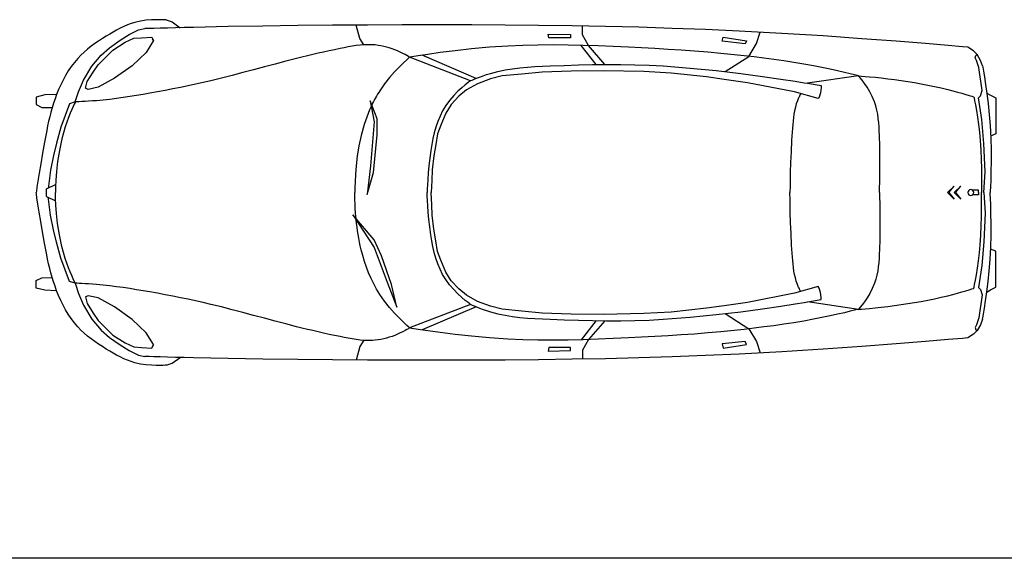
# Model space of a CAD drawing. Header units: millimetres. Extents: x 1343 to 64046, y 44602 to 77982.
# Tile 43 of 68: x 42538 to 47656, y 57946 to 60749. Entities that reach past the tile are written whole.
import ezdxf

# ---------------------------------------------------------------- set-up
doc = ezdxf.new("R2010")
doc.units = ezdxf.units.MM
doc.layers.add('L1', color=7, linetype='Continuous')

# ---------------------------------------------------------------- blocks, each defined once
blk = doc.blocks.new('A$C4F9B1D23')
at = {"linetype": 'Continuous'}
for p, q in [((543, 1791.4), (513.5, 1784.7)), ((571.9, 1795.7), (543, 1791.4)), ((599.2, 1798.1), (571.9, 1795.7)), ((623.8, 1799.1), (599.2, 1798.1)), ((644.7, 1799.1), (623.8, 1799.1)), ((660.9, 1798.6), (644.7, 1799.1)), ((671.3, 1798), (660.9, 1798.6)), ((675.1, 1797.6), (671.3, 1798)), ((675.1, 1797.6), (707, 1787.7)), ((418.6, 1745), (400.5, 1734.9)), ((436.9, 1754.6), (418.6, 1745)), ((455.5, 1763.5), (436.9, 1754.6)), ((474.5, 1771.6), (455.5, 1763.5)), ((493.8, 1778.7), (474.5, 1771.6)), ((484.4, 1721.2), (531.7, 1745.5)), ((513.5, 1784.7), (493.8, 1778.7)), ((531.7, 1745.5), (565.2, 1752.4)), ((570.9, 1752.6), (565.2, 1752.4)), ((586.9, 1753), (570.9, 1752.6)), ((611.7, 1753.7), (586.9, 1753)), ((644, 1754.5), (611.7, 1753.7)), ((682.1, 1755.5), (644, 1754.5)), ((724.7, 1756.6), (682.1, 1755.5)), ((707, 1787.7), (748, 1757.2)), ((770.2, 1757.7), (724.7, 1756.6)), ((817.2, 1758.9), (770.2, 1757.7)), ((998.1, 1762.8), (817.2, 1758.9)), ((1179, 1765.9), (998.1, 1762.8)), ((1359.9, 1768.3), (1179, 1765.9)), ((1540.8, 1770.1), (1359.9, 1768.3)), ((1721.7, 1771.3), (1540.8, 1770.1)), ((1683, 1700.7), (1663.6, 1771)), ((1902.6, 1771.9), (1721.7, 1771.3)), ((2083.5, 1772.1), (1902.6, 1771.9)), ((2264.4, 1771.8), (2083.5, 1772.1)), ((2438.1, 1771), (2264.4, 1771.8)), ((2611.8, 1769.4), (2438.1, 1771)), ((2785.5, 1767), (2611.8, 1769.4)), ((2959.2, 1763.6), (2785.5, 1767)), ((2839.5, 1720.1), (2839.3, 1766.1)), ((3132.8, 1759.3), (2959.2, 1763.6)), ((3306.5, 1753.9), (3132.8, 1759.3)), ((3480, 1747.3), (3306.5, 1753.9)), ((3653.5, 1739.5), (3480, 1747.3)), ((344.8, 1701.1), (324.9, 1688.1)), ((364.9, 1713.7), (344.8, 1701.1)), ((382.7, 1724.4), (364.9, 1713.7)), ((382.1, 1653.4), (437.1, 1691.7)), ((400.5, 1734.9), (382.7, 1724.4)), ((437.1, 1691.7), (484.4, 1721.2)), ((463.5, 1681.8), (507.4, 1702.3)), ((507.4, 1702.3), (548.3, 1705.2)), ((548.3, 1705.2), (601, 1708.1)), ((609.7, 1690.6), (571.7, 1629.2)), ((601, 1708.1), (609.7, 1690.6)), ((609.7, 1690.6), (605.4, 1699.4)), ((1702.8, 1668), (1683, 1700.7)), ((2664.5, 1705.4), (2661.9, 1723.8)), ((2661.9, 1723.8), (2777.6, 1721.2)), ((2777.6, 1705.4), (2664.5, 1705.4)), ((2777.6, 1721.2), (2777.6, 1705.4)), ((2871.6, 1664), (2839.5, 1720.1)), ((3566.4, 1687), (3571.6, 1708)), ((3571.6, 1708), (3692.6, 1689.6)), ((3875.5, 1727.6), (3653.5, 1739.5)), ((3692.6, 1689.6), (3684.7, 1673.8)), ((3744, 1674.9), (3763.4, 1733.9)), ((4090.4, 1714.2), (3875.5, 1727.6)), ((4291.3, 1700.2), (4090.4, 1714.2)), ((4471.2, 1686.7), (4291.3, 1700.2)), ((267.7, 1646.1), (249.8, 1630.7)), ((286.2, 1660.7), (267.7, 1646.1)), ((305.3, 1674.7), (286.2, 1660.7)), ((324.9, 1688.1), (305.3, 1674.7)), ((323.1, 1564.8), (399.2, 1640.9)), ((337.3, 1615), (382.1, 1653.4)), ((399.2, 1640.9), (463.5, 1681.8)), ((1551.2, 1643.1), (1522.9, 1637)), ((1579.6, 1649), (1551.2, 1643.1)), ((1600.4, 1653.3), (1579.6, 1649)), ((1621.3, 1657.4), (1600.4, 1653.3)), ((1642.2, 1661), (1621.3, 1657.4)), ((1663.2, 1664.1), (1642.2, 1661)), ((1684.2, 1666.6), (1663.2, 1664.1)), ((1705.3, 1668.2), (1684.2, 1666.6)), ((1726.4, 1668.9), (1705.3, 1668.2)), ((1747.6, 1668.4), (1726.4, 1668.9)), ((1762.5, 1667.4), (1747.6, 1668.4)), ((1777.4, 1665.6), (1762.5, 1667.4)), ((1792.1, 1663.3), (1777.4, 1665.6)), ((1806.8, 1660.3), (1792.1, 1663.3)), ((1821.3, 1656.7), (1806.8, 1660.3)), ((1835.6, 1652.5), (1821.3, 1656.7)), ((1849.8, 1647.8), (1835.6, 1652.5)), ((1863.9, 1642.6), (1849.8, 1647.8)), ((1878.8, 1636.3), (1863.9, 1642.6)), ((2263.8, 1647.1), (2177.5, 1637.6)), ((2356.2, 1655.6), (2263.8, 1647.1)), ((2451.8, 1662), (2356.2, 1655.6)), ((2530.1, 1665.3), (2451.8, 1662)), ((2608.4, 1667), (2530.1, 1665.3)), ((2686.8, 1667.4), (2608.4, 1667)), ((2765.1, 1666.6), (2686.8, 1667.4)), ((2843.5, 1664.8), (2765.1, 1666.6)), ((2910.4, 1565.4), (2832.9, 1665.1)), ((2921.9, 1662.2), (2843.5, 1664.8)), ((2955.7, 1566), (2871.6, 1664)), ((3000.2, 1659.1), (2921.9, 1662.2)), ((3078.5, 1655.5), (3000.2, 1659.1)), ((3147.3, 1652.2), (3078.5, 1655.5)), ((3216, 1648.6), (3147.3, 1652.2)), ((3284.7, 1644.7), (3216, 1648.6)), ((3353.4, 1640.3), (3284.7, 1644.7)), ((3422.1, 1635.5), (3353.4, 1640.3)), ((3684.7, 1673.8), (3566.4, 1687)), ((3704.3, 1608.2), (3744, 1674.9)), ((4623.2, 1674.5), (4471.2, 1686.7)), ((4740.3, 1664.6), (4623.2, 1674.5)), ((4815.7, 1657.9), (4740.3, 1664.6)), ((4842.4, 1655.5), (4815.7, 1657.9)), ((4872.7, 1636.7), (4842.4, 1655.5)), ((216.3, 1597.4), (198.7, 1576.6)), ((232.6, 1614.5), (216.3, 1597.4)), ((249.8, 1630.7), (232.6, 1614.5)), ((290, 1557.4), (337.3, 1615)), ((571.7, 1629.2), (498.6, 1559)), ((1353.5, 1597.4), (1297.7, 1583)), ((1381.6, 1604.4), (1353.5, 1597.4)), ((1409.8, 1611.2), (1381.6, 1604.4)), ((1438, 1617.9), (1409.8, 1611.2)), ((1466.2, 1624.4), (1438, 1617.9)), ((1494.5, 1630.7), (1466.2, 1624.4)), ((1522.9, 1637), (1494.5, 1630.7)), ((1893, 1629.8), (1878.8, 1636.3)), ((1906.1, 1623.3), (1893, 1629.8)), ((1917.8, 1617.2), (1906.1, 1623.3)), ((1926.2, 1590.3), (1909.2, 1574.5)), ((1927.5, 1611.9), (1917.8, 1617.2)), ((1937.4, 1600.3), (1926.2, 1590.3)), ((1935, 1607.6), (1927.5, 1611.9)), ((1939.7, 1604.8), (1935, 1607.6)), ((1941.4, 1603.8), (1937.4, 1600.3)), ((1941.4, 1603.8), (1939.7, 1604.8)), ((1952.8, 1605.8), (1941.4, 1603.8)), ((2258, 1481.1), (1941.4, 1603.8)), ((1985.1, 1611), (1952.8, 1605.8)), ((2035.2, 1618.6), (1985.1, 1611)), ((2286.7, 1493.3), (2006.4, 1614.3)), ((2100.4, 1627.8), (2035.2, 1618.6)), ((2177.5, 1637.6), (2100.4, 1627.8)), ((3490.7, 1630), (3422.1, 1635.5)), ((3559.2, 1623.8), (3490.7, 1630)), ((3627.7, 1616.7), (3559.2, 1623.8)), ((3582, 1528.9), (3704.3, 1608.2)), ((3679.6, 1611), (3627.7, 1616.7)), ((3731.5, 1605), (3679.6, 1611)), ((3783.3, 1598.7), (3731.5, 1605)), ((3835.1, 1591.9), (3783.3, 1598.7)), ((3886.8, 1584.6), (3835.1, 1591.9)), ((4892, 1617.5), (4872.7, 1636.7)), ((4880.2, 1601), (4884.2, 1612.9)), ((4888.2, 1587), (4880.2, 1601)), ((4884.2, 1612.9), (4892, 1617.5)), ((4900.2, 1551), (4888.2, 1587)), ((4908.5, 1587.2), (4892, 1617.5)), ((4919.9, 1558.6), (4908.5, 1587.2)), ((182.3, 1554.8), (167.1, 1532.2)), ((198.7, 1576.6), (182.3, 1554.8)), ((246.5, 1484.5), (290, 1557.4)), ((296.8, 1526.8), (323.1, 1564.8)), ((498.6, 1559), (407.9, 1494.6)), ((1130.7, 1538.4), (1075.1, 1523.6)), ((1186.4, 1553.4), (1130.7, 1538.4)), ((1242, 1568.3), (1186.4, 1553.4)), ((1297.7, 1583), (1242, 1568.3)), ((1887.9, 1553.4), (1863.5, 1527.7)), ((1909.2, 1574.5), (1887.9, 1553.4)), ((2399.2, 1529.8), (2437.4, 1537.8)), ((2437.4, 1537.8), (2475.9, 1544.1)), ((2475.9, 1544.1), (2514.8, 1548.8)), ((2514.8, 1548.8), (2553.8, 1552.4)), ((2553.8, 1552.4), (2593, 1555.1)), ((2593, 1555.1), (2632.2, 1557)), ((2632.2, 1557), (2671.5, 1558.6)), ((2671.5, 1558.6), (2745, 1561.2)), ((2745, 1561.2), (2818.5, 1563.4)), ((2818.5, 1563.4), (2892, 1565.1)), ((2892, 1565.1), (2965.5, 1566.1)), ((2965.5, 1566.1), (3039, 1566.1)), ((3039, 1566.1), (3112.5, 1565)), ((3112.5, 1565), (3186, 1562.5)), ((3186, 1562.5), (3259.4, 1558.6)), ((3259.4, 1558.6), (3399.8, 1547.7)), ((3399.8, 1547.7), (3535.5, 1534.1)), ((3938.4, 1576.7), (3886.8, 1584.6)), ((3989.9, 1568.1), (3938.4, 1576.7)), ((4041.2, 1558.6), (3989.9, 1568.1)), ((4084.8, 1549.9), (4041.2, 1558.6)), ((4126.9, 1541), (4084.8, 1549.9)), ((4166.2, 1532.3), (4126.9, 1541)), ((4918.2, 1431.1), (4900.2, 1551)), ((4919.9, 1558.6), (4921.1, 1551.7)), ((4921.1, 1551.7), (4924.5, 1532.1)), ((139.9, 1484.9), (127.9, 1460.3)), ((153, 1508.9), (139.9, 1484.9)), ((167.1, 1532.2), (153, 1508.9)), ((220.9, 1424.4), (246.5, 1484.5)), ((264.6, 1477.1), (296.8, 1526.8)), ((407.9, 1494.6), (323.1, 1447.8)), ((963.6, 1494.7), (907.6, 1481.1)), ((1019.4, 1509), (963.6, 1494.7)), ((1075.1, 1523.6), (1019.4, 1509)), ((1837.6, 1498), (1811.4, 1465)), ((1863.5, 1527.7), (1837.6, 1498)), ((2260.3, 1482.1), (2266.7, 1484.9)), ((2266.7, 1484.9), (2276.7, 1489.2)), ((2276.7, 1489.2), (2289.8, 1494.6)), ((2289.8, 1494.6), (2305.4, 1500.7)), ((2362.3, 1491.2), (2294.6, 1466.2)), ((2305.4, 1500.7), (2322.9, 1507.2)), ((2322.9, 1507.2), (2341.7, 1513.7)), ((2341.7, 1513.7), (2361.4, 1519.8)), ((2361.4, 1519.8), (2399.2, 1529.8)), ((2422.4, 1506.2), (2362.3, 1491.2)), ((2525.1, 1516.3), (2422.4, 1506.2)), ((2630.2, 1526.3), (2525.1, 1516.3)), ((2780.5, 1531.3), (2630.2, 1526.3)), ((2948.3, 1533.8), (2780.5, 1531.3)), ((3158.7, 1528.8), (2948.3, 1533.8)), ((3301.4, 1521.3), (3158.7, 1528.8)), ((3484.3, 1501.2), (3301.4, 1521.3)), ((3576.9, 1488.7), (3484.3, 1501.2)), ((3535.5, 1534.1), (3662.2, 1519.2)), ((3697.2, 1471.2), (3576.9, 1488.7)), ((3662.2, 1519.2), (3775.5, 1504.2)), ((3775.5, 1504.2), (3871.1, 1490.3)), ((3871.1, 1490.3), (3944.8, 1478.8)), ((4273.8, 1506.9), (4008.9, 1468.1)), ((4201.4, 1524.2), (4166.2, 1532.3)), ((4231.1, 1517.3), (4201.4, 1524.2)), ((4253.9, 1511.8), (4231.1, 1517.3)), ((4268.6, 1508.2), (4253.9, 1511.8)), ((4273.8, 1506.9), (4268.6, 1508.2)), ((4276.3, 1504.2), (4273.8, 1506.9)), ((4273.8, 1506.9), (4278, 1506.6)), ((4283.1, 1496.3), (4276.3, 1504.2)), ((4278, 1506.6), (4289.9, 1505.7)), ((4293.2, 1483.9), (4283.1, 1496.3)), ((4289.9, 1505.7), (4308.5, 1504.1)), ((4308.5, 1504.1), (4332.5, 1502)), ((4332.5, 1502), (4360.9, 1499.2)), ((4360.9, 1499.2), (4392.5, 1495.9)), ((4392.5, 1495.9), (4426.3, 1492)), ((4426.3, 1492), (4461.2, 1487.5)), ((4461.2, 1487.5), (4496.2, 1482.6)), ((4924.5, 1532.1), (4929.5, 1501.6)), ((4929.5, 1501.6), (4935.4, 1462)), ((116.7, 1435.3), (106.5, 1410)), ((127.9, 1460.3), (116.7, 1435.3)), ((255.9, 1442), (264.6, 1477.1)), ((270.5, 1436.1), (255.9, 1442)), ((323.1, 1447.8), (270.5, 1436.1)), ((710.2, 1438.6), (670.5, 1431)), ((749.8, 1446.4), (710.2, 1438.6)), ((789.4, 1454.6), (749.8, 1446.4)), ((828.9, 1463.1), (789.4, 1454.6)), ((868.3, 1471.9), (828.9, 1463.1)), ((907.6, 1481.1), (868.3, 1471.9)), ((1811.4, 1465), (1786.3, 1429.4)), ((2212.3, 1445.2), (2191.9, 1426.5)), ((2237, 1433.6), (2197, 1401)), ((2230.4, 1460.4), (2212.3, 1445.2)), ((2244.9, 1471.7), (2230.4, 1460.4)), ((2294.6, 1466.2), (2237, 1433.6)), ((2254.5, 1478.7), (2244.9, 1471.7)), ((2258, 1481.1), (2254.5, 1478.7)), ((2258, 1481.1), (2260.3, 1482.1)), ((3942.6, 1423.6), (3697.2, 1471.2)), ((3944.8, 1478.8), (3992.2, 1471)), ((3992.2, 1471), (4008.9, 1468.1)), ((4008.9, 1468.1), (4080.3, 1456.1)), ((4080.3, 1446.1), (4077.8, 1418.6)), ((4080.3, 1456.1), (4080.3, 1446.1)), ((4305.6, 1467.4), (4293.2, 1483.9)), ((4319.3, 1447.3), (4305.6, 1467.4)), ((4333.2, 1424.3), (4319.3, 1447.3)), ((4496.2, 1482.6), (4531.1, 1477.3)), ((4531.1, 1477.3), (4566, 1471.6)), ((4566, 1471.6), (4600.8, 1465.5)), ((4600.8, 1465.5), (4635.5, 1458.9)), ((4635.5, 1458.9), (4670.1, 1451.7)), ((4670.1, 1451.7), (4704.6, 1444.1)), ((4704.6, 1444.1), (4739, 1435.8)), ((4739, 1435.8), (4764.5, 1429.3)), ((4935.4, 1462), (4941.9, 1415.2)), ((44.5, 1407.3), (0, 1396)), ((0, 1396), (0, 1357.3)), ((106.5, 1410), (44.5, 1407.3)), ((98.1, 1387.2), (90.3, 1364.1)), ((106.5, 1410), (98.1, 1387.2)), ((203.4, 1371.2), (220.9, 1424.4)), ((383, 1384.7), (348.2, 1380.9)), ((417.8, 1389.1), (383, 1384.7)), ((452.6, 1393.9), (417.8, 1389.1)), ((487.3, 1399.1), (452.6, 1393.9)), ((521.9, 1404.6), (487.3, 1399.1)), ((556.5, 1410.4), (521.9, 1404.6)), ((591.1, 1416.4), (556.5, 1410.4)), ((630.8, 1423.6), (591.1, 1416.4)), ((670.5, 1431), (630.8, 1423.6)), ((1759, 1383.1), (1754, 1373.6)), ((1764.1, 1392.6), (1759, 1383.1)), ((1769.4, 1401.9), (1764.1, 1392.6)), ((1774.9, 1411.1), (1769.4, 1401.9)), ((1780.5, 1420.3), (1774.9, 1411.1)), ((1786.3, 1429.4), (1780.5, 1420.3)), ((2170.3, 1404.4), (2148.8, 1379.4)), ((2197, 1401), (2156.9, 1358.5)), ((2191.9, 1426.5), (2170.3, 1404.4)), ((4065.3, 1388.5), (3942.6, 1423.6)), ((3959.1, 1382.5), (3957.2, 1377.7)), ((3961.1, 1387.3), (3959.1, 1382.5)), ((3963.2, 1392.1), (3961.1, 1387.3)), ((3965.3, 1396.7), (3963.2, 1392.1)), ((3967.5, 1401.3), (3965.3, 1396.7)), ((3969.8, 1405.8), (3967.5, 1401.3)), ((3972, 1410.2), (3969.8, 1405.8)), ((3974.3, 1414.5), (3972, 1410.2)), ((4070.3, 1396), (4065.3, 1388.5)), ((4077.8, 1418.6), (4070.3, 1396)), ((4346.4, 1398.7), (4333.2, 1424.3)), ((4357.8, 1371.2), (4346.4, 1398.7)), ((4764.5, 1429.3), (4789.1, 1422.6)), ((4789.1, 1422.6), (4812, 1416)), ((4812, 1416), (4832.5, 1410)), ((4832.5, 1410), (4849.8, 1404.8)), ((4849.8, 1404.8), (4863.1, 1400.7)), ((4863.1, 1400.7), (4871.6, 1398)), ((4871.6, 1398), (4874.7, 1397.1)), ((4874.7, 1397.1), (4875.6, 1392)), ((4875.6, 1392), (4878.3, 1377.7)), ((4898.2, 1393.1), (4908.2, 1403.1)), ((4916.2, 1279.2), (4898.2, 1393.1)), ((4908.2, 1403.1), (4918.2, 1431.1)), ((4941.6, 1417.6), (4960.7, 1405.8)), ((4941.9, 1415.2), (4948.3, 1362.7)), ((4960.7, 1405.8), (4987.9, 1392.1)), ((4987.9, 1392.1), (4987.9, 1205.2)), ((0, 1357.3), (29.3, 1342.9)), ((29.3, 1342.9), (83.3, 1341.5)), ((83.1, 1340.9), (76.5, 1317.5)), ((90.3, 1364.1), (83.1, 1340.9)), ((173.4, 1361.8), (127.9, 1240.5)), ((203.4, 1371.2), (173.4, 1361.8)), ((185.6, 1331.4), (177.5, 1312)), ((192.7, 1347.8), (185.6, 1331.4)), ((198.4, 1360.3), (192.7, 1347.8)), ((202.1, 1368.4), (198.4, 1360.3)), ((203.4, 1371.2), (202.1, 1368.4)), ((205.9, 1371.3), (203.4, 1371.2)), ((212.9, 1371.6), (205.9, 1371.3)), ((223.7, 1372.1), (212.9, 1371.6)), ((237.8, 1372.7), (223.7, 1372.1)), ((254.4, 1373.6), (237.8, 1372.7)), ((273, 1374.7), (254.4, 1373.6)), ((292.8, 1376.1), (273, 1374.7)), ((313.2, 1377.7), (292.8, 1376.1)), ((348.2, 1380.9), (313.2, 1377.7)), ((1741.4, 1347.8), (1733.2, 1329.6)), ((1735.6, 1376.4), (1757.3, 1267.9)), ((1772.8, 1283.4), (1735.6, 1376.4)), ((1749.1, 1364.1), (1744.4, 1354.4)), ((1754, 1373.6), (1749.1, 1364.1)), ((2128.8, 1351.8), (2112.9, 1325.4)), ((2148.8, 1379.4), (2128.8, 1351.8)), ((2156.9, 1358.5), (2129.4, 1313.4)), ((3946.4, 1343.2), (3942.4, 1325.6)), ((3951.3, 1360.6), (3946.4, 1343.2)), ((3957.2, 1377.7), (3951.3, 1360.6)), ((4364.6, 1350.2), (4357.8, 1371.2)), ((4370, 1328.8), (4364.6, 1350.2)), ((4878.3, 1377.7), (4882.2, 1355.5)), ((4882.2, 1355.5), (4887.1, 1326.7)), ((4948.3, 1362.7), (4954, 1306.6)), ((70.4, 1294), (64.8, 1270.3)), ((76.5, 1317.5), (70.4, 1294)), ((168.9, 1290.1), (160.1, 1266.6)), ((177.5, 1312), (168.9, 1290.1)), ((1718.5, 1292.5), (1711.8, 1273.6)), ((1725.6, 1311.1), (1718.5, 1292.5)), ((1733.2, 1329.6), (1725.6, 1311.1)), ((1772.8, 1199.7), (1772.8, 1283.4)), ((2099.3, 1297.9), (2087.6, 1269.5)), ((2112.9, 1325.4), (2099.3, 1297.9)), ((2129.4, 1313.4), (2104.3, 1250.8)), ((3936.6, 1289.8), (3934.5, 1271.8)), ((3939.2, 1307.8), (3936.6, 1289.8)), ((3942.4, 1325.6), (3939.2, 1307.8)), ((4374.2, 1307.2), (4370, 1328.8)), ((4377.4, 1285.3), (4374.2, 1307.2)), ((4379.8, 1263.3), (4377.4, 1285.3)), ((4887.1, 1326.7), (4892.3, 1292.5)), ((4892.3, 1292.5), (4897.7, 1254.3)), ((4954, 1306.6), (4958.7, 1248.5)), ((59.6, 1246.5), (54.8, 1222.6)), ((64.8, 1270.3), (59.6, 1246.5)), ((127.9, 1240.5), (105.2, 1157)), ((151.7, 1242), (134.1, 1179.9)), ((160.1, 1266.6), (151.7, 1242)), ((1699.8, 1235.4), (1694.4, 1216.2)), ((1705.6, 1254.6), (1699.8, 1235.4)), ((1711.8, 1273.6), (1705.6, 1254.6)), ((1757.3, 1267.9), (1738.7, 1038.5)), ((2077.7, 1240.4), (2069.3, 1210.6)), ((2087.6, 1269.5), (2077.7, 1240.4)), ((2104.3, 1250.8), (2086.8, 1205.7)), ((3931.4, 1235.5), (3927.1, 1173)), ((3932.8, 1253.7), (3931.4, 1235.5)), ((3934.5, 1271.8), (3932.8, 1253.7)), ((4381.5, 1241.2), (4379.8, 1263.3)), ((4382.7, 1219), (4381.5, 1241.2)), ((4897.7, 1254.3), (4902.7, 1213.3)), ((4926.2, 1155.3), (4916.2, 1279.2)), ((4958.7, 1248.5), (4961.9, 1183.5)), ((54.8, 1222.6), (43.5, 1162.6)), ((134.1, 1179.9), (120.9, 1118.8)), ((1689.4, 1196.8), (1677.8, 1142.2)), ((1694.4, 1216.2), (1689.4, 1196.8)), ((1754.2, 1004.4), (1772.8, 1199.7)), ((2062.3, 1180.4), (2056.3, 1149.9)), ((2069.3, 1210.6), (2062.3, 1180.4)), ((2086.8, 1205.7), (2076.8, 1150.6)), ((4383.6, 1196.8), (4382.7, 1219)), ((4385.2, 1141.4), (4383.6, 1196.8)), ((4902.7, 1213.3), (4907, 1170.9)), ((4987.9, 1205.2), (4961.5, 1193.9)), ((4961.9, 1183.5), (4963.5, 1120.5)), ((43.5, 1162.6), (33.1, 1104.3)), ((105.2, 1157), (90, 1092.5)), ((1677.8, 1142.2), (1669.3, 1089)), ((2056.3, 1149.9), (2051.2, 1119.2)), ((2076.8, 1150.6), (2066.7, 1090.5)), ((3927.1, 1173), (3924, 1112.3)), ((4385.9, 1087.7), (4385.2, 1141.4)), ((4907, 1170.9), (4910.7, 1120.4)), ((4932.2, 1007.4), (4926.2, 1155.3)), ((33.1, 1104.3), (23.8, 1049.7)), ((90, 1092.5), (74.8, 1016.7)), ((120.9, 1118.8), (111.7, 1061.1)), ((1669.3, 1089), (1663.5, 1038.8)), ((2045.6, 1078.5), (2041.1, 1038.9)), ((2051.2, 1119.2), (2045.6, 1078.5)), ((2066.7, 1090.5), (2059.2, 1017.9)), ((3924, 1112.3), (3921.7, 1055.5)), ((4386, 1037.5), (4385.9, 1087.7)), ((4910.7, 1120.4), (4913, 1071.5)), ((4963.5, 1120.5), (4963.7, 1061.5)), ((23.8, 1049.7), (15.7, 1000.8)), ((111.7, 1061.1), (105.7, 1008.8)), ((1663.5, 1038.8), (1659.9, 993.6)), ((1738.7, 1038.5), (1720.1, 889.7)), ((2041.1, 1038.9), (2037.7, 1001.8)), ((3921.7, 1055.5), (3920.1, 1004.7)), ((4385.7, 992.5), (4386, 1037.5)), ((4913, 1071.5), (4914.3, 1025.6)), ((4914.3, 1025.6), (4914.7, 984.5)), ((4963.7, 1061.5), (4962.9, 1008.7)), ((15.7, 1000.8), (9.1, 959.4)), ((74.8, 1016.7), (63.5, 933.3)), ((105.7, 1008.8), (102.2, 964.4)), ((1659.9, 993.6), (1657.9, 955.3)), ((1720.1, 889.7), (1754.2, 1004.4)), ((2037.7, 1001.8), (2035.3, 968.5)), ((2059.2, 1017.9), (2056.7, 962.8)), ((3920.1, 1004.7), (3919.2, 961.7)), ((4385.1, 954.4), (4385.7, 992.5)), ((4914.7, 984.5), (4914.5, 949.8)), ((4926.2, 899.6), (4932.2, 1007.4)), ((4962.9, 1008.7), (4961.7, 964)), ((4.2, 927.4), (1.1, 906.9)), ((9.1, 959.4), (4.2, 927.4)), ((53.6, 919), (101, 942)), ((63.5, 933.3), (62.5, 923.4)), ((100.5, 929.8), (100, 907.5)), ((102.2, 964.4), (100.5, 929.8)), ((1657.1, 925.6), (1657, 906.4)), ((1657.9, 955.3), (1657.1, 925.6)), ((2033.6, 940.3), (2032.5, 918.6)), ((2035.3, 968.5), (2033.6, 940.3)), ((2056.7, 962.8), (2054.2, 899.6)), ((3918.7, 928.5), (3918.5, 907.1)), ((3919.2, 961.7), (3918.7, 928.5)), ((4383.9, 906.2), (4384.4, 925.1)), ((4384.4, 925.1), (4385.1, 954.4)), ((4737.3, 899.6), (4772.3, 933.5)), ((4744.3, 899.6), (4772.3, 933.5)), ((4771.3, 899.6), (4806.3, 933.5)), ((4778.3, 899.6), (4806.3, 933.5)), ((4914.1, 923), (4913.6, 905.7)), ((4914.5, 949.8), (4914.1, 923)), ((4960.3, 929.6), (4959.1, 907.4)), ((4961.7, 964), (4960.3, 929.6)), ((1.1, 906.9), (0, 899.6)), ((1.1, 892.3), (0, 899.6)), ((4.2, 871.7), (1.1, 892.3)), ((9.1, 839.8), (4.2, 871.7)), ((53.6, 880.1), (53.6, 919)), ((53.6, 880.1), (101, 857.1)), ((63.5, 865.9), (62.5, 875.8)), ((100, 907.5), (100, 899.6)), ((100, 891.6), (100, 899.6)), ((100.5, 869.3), (100, 891.6)), ((1657, 906.4), (1657.1, 899.6)), ((1657, 889.4), (1657.1, 897)), ((1657.1, 877.3), (1657, 889.4)), ((1657.1, 897), (1657.1, 899.6)), ((1657.4, 861.1), (1657.1, 877.3)), ((2032, 904.5), (2031.9, 899.6)), ((2032, 894.6), (2031.9, 899.6)), ((2032.5, 918.6), (2032, 904.5)), ((2032.5, 880.6), (2032, 894.6)), ((2033.6, 858.8), (2032.5, 880.6)), ((2056.7, 836.4), (2054.2, 899.6)), ((3918.5, 907.1), (3918.4, 899.6)), ((3918.5, 892), (3918.4, 899.6)), ((3918.7, 870.7), (3918.5, 892)), ((3919.2, 837.5), (3918.7, 870.7)), ((4383.6, 899.6), (4383.9, 906.2)), ((4383.6, 899.6), (4383.9, 892.9)), ((4383.9, 892.9), (4384.4, 874)), ((4384.4, 874), (4385.1, 844.7)), ((4737.3, 899.6), (4772.3, 865.7)), ((4744.3, 899.6), (4772.3, 865.7)), ((4771.3, 899.6), (4806.3, 865.7)), ((4778.3, 899.6), (4806.3, 865.7)), ((4898.2, 911.5), (4868.2, 911.5)), ((4898.2, 887.7), (4868.2, 887.7)), ((4898.2, 899.6), (4898.2, 911.5)), ((4898.2, 899.6), (4898.2, 887.7)), ((4913.6, 905.7), (4913.4, 899.6)), ((4913.6, 893.5), (4913.4, 899.6)), ((4914.1, 876.2), (4913.6, 893.5)), ((4914.5, 849.4), (4914.1, 876.2)), ((4926.2, 899.6), (4932.2, 791.7)), ((4959.1, 907.4), (4958.7, 899.6)), ((4959.1, 891.7), (4958.7, 899.6)), ((4960.3, 869.5), (4959.1, 891.7)), ((15.7, 798.4), (9.1, 839.8)), ((74.8, 782.4), (63.5, 865.9)), ((102.2, 834.8), (100.5, 869.3)), ((105.7, 790.3), (102.2, 834.8)), ((1658, 841.2), (1657.4, 861.1)), ((1659.1, 818.2), (1658, 841.2)), ((2035.3, 830.6), (2033.6, 858.8)), ((2037.7, 797.3), (2035.3, 830.6)), ((2059.2, 781.3), (2056.7, 836.4)), ((3920.1, 794.5), (3919.2, 837.5)), ((4385.1, 844.7), (4385.7, 806.7)), ((4914.7, 814.6), (4914.5, 849.4)), ((4961.7, 835.1), (4960.3, 869.5)), ((4962.9, 790.4), (4961.7, 835.1)), ((23.8, 749.4), (15.7, 798.4)), ((90, 706.6), (74.8, 782.4)), ((111.7, 738.1), (105.7, 790.3)), ((1645.7, 784.3), (1757.3, 613.8)), ((1757.3, 654.1), (1645.7, 784.3)), ((1660.8, 792.3), (1659.1, 818.2)), ((1663.1, 764), (1660.8, 792.3)), ((2041.1, 760.2), (2037.7, 797.3)), ((2066.7, 708.7), (2059.2, 781.3)), ((3921.7, 743.6), (3920.1, 794.5)), ((4385.7, 806.7), (4386, 761.7)), ((4913, 727.7), (4914.3, 773.5)), ((4914.3, 773.5), (4914.7, 814.6)), ((4932.2, 791.7), (4926.2, 643.8)), ((4963.7, 737.6), (4962.9, 790.4)), ((33.1, 694.9), (23.8, 749.4)), ((120.9, 680.3), (111.7, 738.1)), ((1665.8, 738.7), (1663.9, 756.7)), ((1668, 720.1), (1665.8, 738.7)), ((1670.6, 701.1), (1668, 720.1)), ((2045.6, 720.7), (2041.1, 760.2)), ((2051.2, 679.9), (2045.6, 720.7)), ((3924, 686.8), (3921.7, 743.6)), ((4386, 761.7), (4385.9, 711.5)), ((4910.7, 678.7), (4913, 727.7)), ((4963.5, 678.7), (4963.7, 737.6)), ((43.5, 636.6), (33.1, 694.9)), ((105.2, 642.1), (90, 706.6)), ((134.1, 619.3), (120.9, 680.3)), ((1673.5, 681.8), (1670.6, 701.1)), ((1676.8, 662.1), (1673.5, 681.8)), ((2056.3, 649.3), (2051.2, 679.9)), ((2076.8, 648.5), (2066.7, 708.7)), ((3927.1, 626.2), (3924, 686.8)), ((4385.9, 711.5), (4385.2, 657.8)), ((4907, 628.2), (4910.7, 678.7)), ((4961.9, 615.7), (4963.5, 678.7)), ((54.8, 576.5), (43.5, 636.6)), ((127.9, 558.7), (105.2, 642.1)), ((151.7, 557.1), (134.1, 619.3)), ((1680.6, 642.3), (1676.8, 662.1)), ((1684.8, 622.3), (1680.6, 642.3)), ((1689.4, 602.4), (1684.8, 622.3)), ((1794.5, 570.4), (1757.3, 654.1)), ((2062.3, 618.7), (2056.3, 649.3)), ((2069.3, 588.5), (2062.3, 618.7)), ((2086.8, 593.4), (2076.8, 648.5)), ((3931.4, 563.6), (3927.1, 626.2)), ((4385.2, 657.8), (4383.6, 602.4)), ((4902.7, 585.8), (4907, 628.2)), ((4926.2, 643.8), (4916.2, 519.9)), ((4958.7, 550.7), (4961.9, 615.7)), ((59.6, 552.6), (54.8, 576.5)), ((1697.5, 571.7), (1689.4, 602.4)), ((1706.6, 541.3), (1697.5, 571.7)), ((1757.3, 613.8), (1825.5, 434)), ((1847.2, 421.6), (1794.5, 570.4)), ((2077.7, 558.8), (2069.3, 588.5)), ((2104.3, 548.4), (2086.8, 593.4)), ((3932.8, 545.5), (3931.4, 563.6)), ((4382.7, 580.2), (4381.5, 558)), ((4383.6, 602.4), (4382.7, 580.2)), ((4897.7, 544.9), (4902.7, 585.8)), ((4987.9, 594), (4961.5, 605.3)), ((4987.9, 407), (4987.9, 594)), ((64.8, 528.8), (59.6, 552.6)), ((70.4, 505.2), (64.8, 528.8)), ((173.4, 437.3), (127.9, 558.7)), ((160.1, 532.6), (151.7, 557.1)), ((168.9, 509), (160.1, 532.6)), ((1716.8, 511.4), (1706.6, 541.3)), ((2087.6, 529.6), (2077.7, 558.8)), ((2099.3, 501.2), (2087.6, 529.6)), ((2129.4, 485.8), (2104.3, 548.4)), ((3934.5, 527.4), (3932.8, 545.5)), ((3936.6, 509.3), (3934.5, 527.4)), ((4377.4, 513.8), (4374.2, 491.9)), ((4379.8, 535.8), (4377.4, 513.8)), ((4381.5, 558), (4379.8, 535.8)), ((4892.3, 506.6), (4897.7, 544.9)), ((4916.2, 519.9), (4898.2, 406)), ((4954, 492.6), (4958.7, 550.7)), ((76.5, 481.6), (70.4, 505.2)), ((83.1, 458.2), (76.5, 481.6)), ((177.5, 487.2), (168.9, 509)), ((185.6, 467.7), (177.5, 487.2)), ((192.7, 451.4), (185.6, 467.7)), ((1728.1, 481.8), (1716.8, 511.4)), ((1740.7, 452.8), (1728.1, 481.8)), ((2112.9, 473.7), (2099.3, 501.2)), ((2128.8, 447.3), (2112.9, 473.7)), ((2156.9, 440.7), (2129.4, 485.8)), ((3939.2, 491.3), (3936.6, 509.3)), ((3942.4, 473.5), (3939.2, 491.3)), ((3946.4, 455.9), (3942.4, 473.5)), ((4370, 470.3), (4364.6, 448.9)), ((4374.2, 491.9), (4370, 470.3)), ((4882.2, 443.6), (4887.1, 472.5)), ((4887.1, 472.5), (4892.3, 506.6)), ((4948.3, 436.4), (4954, 492.6)), ((0, 441.8), (29.3, 456.3)), ((0, 403.2), (0, 441.8)), ((29.3, 456.3), (83.3, 457.7)), ((90.3, 435), (83.1, 458.2)), ((98.1, 412), (90.3, 435)), ((106.5, 389.2), (98.1, 412)), ((203.4, 427.9), (173.4, 437.3)), ((198.4, 438.8), (192.7, 451.4)), ((202.1, 430.8), (198.4, 438.8)), ((203.4, 427.9), (202.1, 430.8)), ((203.4, 427.9), (220.9, 374.8)), ((205.9, 427.8), (203.4, 427.9)), ((212.9, 427.6), (205.9, 427.8)), ((223.7, 427.1), (212.9, 427.6)), ((237.8, 426.4), (223.7, 427.1)), ((254.4, 425.5), (237.8, 426.4)), ((273, 424.4), (254.4, 425.5)), ((292.8, 423.1), (273, 424.4)), ((313.2, 421.5), (292.8, 423.1)), ((348.2, 418.2), (313.2, 421.5)), ((383, 414.4), (348.2, 418.2)), ((417.8, 410.1), (383, 414.4)), ((452.6, 405.3), (417.8, 410.1)), ((1754.5, 424.4), (1740.7, 452.8)), ((1769.7, 396.7), (1754.5, 424.4)), ((1825.5, 434), (1875.1, 303.8)), ((1875.1, 303.8), (1847.2, 421.6)), ((2148.8, 419.7), (2128.8, 447.3)), ((2170.3, 394.7), (2148.8, 419.7)), ((2197, 398.1), (2156.9, 440.7)), ((4065.3, 410.6), (3942.6, 375.6)), ((3951.3, 438.6), (3946.4, 455.9)), ((3957.2, 421.5), (3951.3, 438.6)), ((3959.1, 416.6), (3957.2, 421.5)), ((3961.1, 411.8), (3959.1, 416.6)), ((3963.2, 407.1), (3961.1, 411.8)), ((4070.3, 403.1), (4065.3, 410.6)), ((4357.8, 427.9), (4346.4, 400.4)), ((4364.6, 448.9), (4357.8, 427.9)), ((4875.6, 407.1), (4878.3, 421.4)), ((4878.3, 421.4), (4882.2, 443.6)), ((4941.9, 384), (4948.3, 436.4)), ((44.5, 391.8), (0, 403.2)), ((106.5, 389.2), (44.5, 391.8)), ((116.7, 363.8), (106.5, 389.2)), ((127.9, 338.8), (116.7, 363.8)), ((220.9, 374.8), (246.5, 314.6)), ((270.5, 363), (255.9, 357.2)), ((323.1, 351.3), (270.5, 363)), ((487.3, 400.1), (452.6, 405.3)), ((521.9, 394.5), (487.3, 400.1)), ((556.5, 388.7), (521.9, 394.5)), ((591.1, 382.7), (556.5, 388.7)), ((630.8, 375.6), (591.1, 382.7)), ((670.5, 368.2), (630.8, 375.6)), ((710.2, 360.6), (670.5, 368.2)), ((749.8, 352.7), (710.2, 360.6)), ((1786.3, 369.8), (1769.7, 396.7)), ((1811.4, 334.1), (1786.3, 369.8)), ((2191.9, 372.7), (2170.3, 394.7)), ((2212.3, 353.9), (2191.9, 372.7)), ((2237, 365.5), (2197, 398.1)), ((2294.6, 333), (2237, 365.5)), ((3942.6, 375.6), (3697.2, 328)), ((3965.3, 402.4), (3963.2, 407.1)), ((3967.5, 397.8), (3965.3, 402.4)), ((3969.8, 393.3), (3967.5, 397.8)), ((3972, 388.9), (3969.8, 393.3)), ((3974.3, 384.6), (3972, 388.9)), ((4077.8, 380.6), (4070.3, 403.1)), ((4080.3, 353), (4077.8, 380.6)), ((4333.2, 374.9), (4319.3, 351.8)), ((4346.4, 400.4), (4333.2, 374.9)), ((4704.6, 355.1), (4739, 363.3)), ((4739, 363.3), (4764.5, 369.9)), ((4764.5, 369.9), (4789.1, 376.6)), ((4789.1, 376.6), (4812, 383.1)), ((4812, 383.1), (4832.5, 389.1)), ((4832.5, 389.1), (4849.8, 394.3)), ((4849.8, 394.3), (4863.1, 398.4)), ((4863.1, 398.4), (4871.6, 401.1)), ((4871.6, 401.1), (4874.7, 402.1)), ((4874.7, 402.1), (4875.6, 407.1)), ((4898.2, 406), (4908.2, 396)), ((4918.2, 368.1), (4900.2, 248.2)), ((4908.2, 396), (4918.2, 368.1)), ((4935.4, 337.1), (4941.9, 384)), ((4941.6, 381.6), (4960.7, 393.3)), ((4960.7, 393.3), (4987.9, 407)), ((139.9, 314.3), (127.9, 338.8)), ((153, 290.3), (139.9, 314.3)), ((246.5, 314.6), (290, 241.7)), ((255.9, 357.2), (264.6, 322.1)), ((264.6, 322.1), (296.8, 272.3)), ((407.9, 304.5), (323.1, 351.3)), ((789.4, 344.6), (749.8, 352.7)), ((828.9, 336.1), (789.4, 344.6)), ((868.3, 327.3), (828.9, 336.1)), ((907.6, 318.1), (868.3, 327.3)), ((963.6, 304.4), (907.6, 318.1)), ((1837.6, 301.1), (1811.4, 334.1)), ((2258, 318.1), (1941.4, 195.3)), ((2230.4, 338.7), (2212.3, 353.9)), ((2244.9, 327.5), (2230.4, 338.7)), ((2254.5, 320.5), (2244.9, 327.5)), ((2258, 318.1), (2254.5, 320.5)), ((2258, 318.1), (2260.3, 317.1)), ((2260.3, 317.1), (2266.7, 314.2)), ((2266.7, 314.2), (2276.7, 309.9)), ((2276.7, 309.9), (2289.8, 304.6)), ((2362.3, 307.9), (2294.6, 333)), ((2422.4, 292.9), (2362.3, 307.9)), ((3576.9, 310.4), (3484.3, 297.9)), ((3697.2, 328), (3576.9, 310.4)), ((3775.5, 295), (3871.1, 308.9)), ((3871.1, 308.9), (3944.8, 320.3)), ((3944.8, 320.3), (3992.2, 328.1)), ((3992.2, 328.1), (4008.9, 331)), ((4008.9, 331), (4080.3, 343)), ((4273.8, 292.2), (4008.9, 331)), ((4080.3, 343), (4080.3, 353)), ((4293.2, 315.3), (4283.1, 302.8)), ((4305.6, 331.8), (4293.2, 315.3)), ((4319.3, 351.8), (4305.6, 331.8)), ((4392.5, 303.2), (4426.3, 307.1)), ((4426.3, 307.1), (4461.2, 311.6)), ((4461.2, 311.6), (4496.2, 316.6)), ((4496.2, 316.6), (4531.1, 321.9)), ((4531.1, 321.9), (4566, 327.6)), ((4566, 327.6), (4600.8, 333.7)), ((4600.8, 333.7), (4635.5, 340.3)), ((4635.5, 340.3), (4670.1, 347.4)), ((4670.1, 347.4), (4704.6, 355.1)), ((4929.5, 297.5), (4935.4, 337.1)), ((167.1, 266.9), (153, 290.3)), ((182.3, 244.3), (167.1, 266.9)), ((296.8, 272.3), (323.1, 234.3)), ((498.6, 240.2), (407.9, 304.5)), ((1019.4, 290.2), (963.6, 304.4)), ((1075.1, 275.6), (1019.4, 290.2)), ((1130.7, 260.7), (1075.1, 275.6)), ((1186.4, 245.8), (1130.7, 260.7)), ((1863.5, 271.5), (1837.6, 301.1)), ((1887.9, 245.8), (1863.5, 271.5)), ((2286.7, 305.8), (2006.4, 184.8)), ((2289.8, 304.6), (2305.4, 298.5)), ((2305.4, 298.5), (2322.9, 292)), ((2322.9, 292), (2341.7, 285.5)), ((2341.7, 285.5), (2361.4, 279.3)), ((2361.4, 279.3), (2399.2, 269.3)), ((2399.2, 269.3), (2437.4, 261.3)), ((2525.1, 282.9), (2422.4, 292.9)), ((2437.4, 261.3), (2475.9, 255.1)), ((2630.2, 272.9), (2525.1, 282.9)), ((2780.5, 267.9), (2630.2, 272.9)), ((2948.3, 265.4), (2780.5, 267.9)), ((3158.7, 270.4), (2948.3, 265.4)), ((3301.4, 277.9), (3158.7, 270.4)), ((3484.3, 297.9), (3301.4, 277.9)), ((3399.8, 251.5), (3535.5, 265)), ((3535.5, 265), (3662.2, 280)), ((3582, 270.3), (3704.3, 191)), ((3662.2, 280), (3775.5, 295)), ((4126.9, 258.2), (4084.8, 249.3)), ((4166.2, 266.9), (4126.9, 258.2)), ((4201.4, 274.9), (4166.2, 266.9)), ((4231.1, 281.9), (4201.4, 274.9)), ((4253.9, 287.4), (4231.1, 281.9)), ((4268.6, 291), (4253.9, 287.4)), ((4273.8, 292.2), (4268.6, 291)), ((4276.3, 295), (4273.8, 292.2)), ((4273.8, 292.2), (4278, 292.6)), ((4283.1, 302.8), (4276.3, 295)), ((4278, 292.6), (4289.9, 293.5)), ((4289.9, 293.5), (4308.5, 295)), ((4308.5, 295), (4332.5, 297.2)), ((4332.5, 297.2), (4360.9, 299.9)), ((4360.9, 299.9), (4392.5, 303.2)), ((4921.1, 247.5), (4924.5, 267.1)), ((4924.5, 267.1), (4929.5, 297.5)), ((198.7, 222.6), (182.3, 244.3)), ((216.3, 201.8), (198.7, 222.6)), ((290, 241.7), (337.3, 184.2)), ((323.1, 234.3), (399.2, 158.3)), ((571.7, 170), (498.6, 240.2)), ((1242, 230.8), (1186.4, 245.8)), ((1297.7, 216.1), (1242, 230.8)), ((1353.5, 201.8), (1297.7, 216.1)), ((1909.2, 224.7), (1887.9, 245.8)), ((1926.2, 208.8), (1909.2, 224.7)), ((1937.4, 198.8), (1926.2, 208.8)), ((2475.9, 255.1), (2514.8, 250.3)), ((2514.8, 250.3), (2553.8, 246.7)), ((2553.8, 246.7), (2593, 244.1)), ((2593, 244.1), (2632.2, 242.1)), ((2632.2, 242.1), (2671.5, 240.6)), ((2671.5, 240.6), (2745, 238)), ((2745, 238), (2818.5, 235.7)), ((2818.5, 235.7), (2892, 234)), ((2910.4, 233.7), (2832.9, 134)), ((2955.7, 233.1), (2871.6, 135.2)), ((2892, 234), (2965.5, 233.1)), ((2965.5, 233.1), (3039, 233.1)), ((3039, 233.1), (3112.5, 234.2)), ((3112.5, 234.2), (3186, 236.6)), ((3186, 236.6), (3259.4, 240.6)), ((3259.4, 240.6), (3399.8, 251.5)), ((3835.1, 207.2), (3783.3, 200.5)), ((3886.8, 214.5), (3835.1, 207.2)), ((3938.4, 222.4), (3886.8, 214.5)), ((3989.9, 231.1), (3938.4, 222.4)), ((4041.2, 240.6), (3989.9, 231.1)), ((4084.8, 249.3), (4041.2, 240.6)), ((4888.2, 212.2), (4880.2, 198.2)), ((4900.2, 248.2), (4888.2, 212.2)), ((4908.5, 211.9), (4892, 181.7)), ((4919.9, 240.6), (4908.5, 211.9)), ((4919.9, 240.6), (4921.1, 247.5)), ((232.6, 184.7), (216.3, 201.8)), ((249.8, 168.5), (232.6, 184.7)), ((267.7, 153.1), (249.8, 168.5)), ((337.3, 184.2), (382.1, 145.8)), ((399.2, 158.3), (463.5, 117.3)), ((609.7, 108.6), (571.7, 170)), ((1381.6, 194.8), (1353.5, 201.8)), ((1409.8, 187.9), (1381.6, 194.8)), ((1438, 181.3), (1409.8, 187.9)), ((1466.2, 174.8), (1438, 181.3)), ((1494.5, 168.4), (1466.2, 174.8)), ((1522.9, 162.2), (1494.5, 168.4)), ((1551.2, 156.1), (1522.9, 162.2)), ((1579.6, 150.1), (1551.2, 156.1)), ((1863.9, 156.6), (1849.8, 151.3)), ((1878.8, 162.8), (1863.9, 156.6)), ((1893, 169.3), (1878.8, 162.8)), ((1906.1, 175.8), (1893, 169.3)), ((1917.8, 181.9), (1906.1, 175.8)), ((1927.5, 187.3), (1917.8, 181.9)), ((1935, 191.5), (1927.5, 187.3)), ((1939.7, 194.3), (1935, 191.5)), ((1941.4, 195.3), (1937.4, 198.8)), ((1941.4, 195.3), (1939.7, 194.3)), ((1952.8, 193.4), (1941.4, 195.3)), ((1985.1, 188.2), (1952.8, 193.4)), ((2035.2, 180.5), (1985.1, 188.2)), ((2100.4, 171.4), (2035.2, 180.5)), ((2177.5, 161.6), (2100.4, 171.4)), ((2263.8, 152), (2177.5, 161.6)), ((3284.7, 154.5), (3216, 150.6)), ((3353.4, 158.8), (3284.7, 154.5)), ((3422.1, 163.7), (3353.4, 158.8)), ((3490.7, 169.2), (3422.1, 163.7)), ((3559.2, 175.4), (3490.7, 169.2)), ((3627.7, 182.4), (3559.2, 175.4)), ((3679.6, 188.2), (3627.7, 182.4)), ((3731.5, 194.1), (3679.6, 188.2)), ((3704.3, 191), (3744, 124.3)), ((3783.3, 200.5), (3731.5, 194.1)), ((4872.7, 162.4), (4842.4, 143.6)), ((4892, 181.7), (4872.7, 162.4)), ((4880.2, 198.2), (4884.2, 186.2)), ((4884.2, 186.2), (4892, 181.7)), ((286.2, 138.4), (267.7, 153.1)), ((305.3, 124.4), (286.2, 138.4)), ((324.9, 111), (305.3, 124.4)), ((344.8, 98.1), (324.9, 111)), ((382.1, 145.8), (437.1, 107.4)), ((437.1, 107.4), (484.4, 78)), ((463.5, 117.3), (507.4, 96.9)), ((601, 91), (609.7, 108.6)), ((609.7, 108.6), (605.4, 99.8)), ((1600.4, 145.8), (1579.6, 150.1)), ((1621.3, 141.8), (1600.4, 145.8)), ((1642.2, 138.1), (1621.3, 141.8)), ((1663.2, 135), (1642.2, 138.1)), ((1684.2, 132.6), (1663.2, 135)), ((1702.8, 131.1), (1683, 98.4)), ((1705.3, 130.9), (1684.2, 132.6)), ((1726.4, 130.3), (1705.3, 130.9)), ((1747.6, 130.7), (1726.4, 130.3)), ((1762.5, 131.8), (1747.6, 130.7)), ((1777.4, 133.5), (1762.5, 131.8)), ((1792.1, 135.9), (1777.4, 133.5)), ((1806.8, 138.9), (1792.1, 135.9)), ((1821.3, 142.4), (1806.8, 138.9)), ((1835.6, 146.6), (1821.3, 142.4)), ((1849.8, 151.3), (1835.6, 146.6)), ((2356.2, 143.6), (2263.8, 152)), ((2451.8, 137.2), (2356.2, 143.6)), ((2530.1, 133.9), (2451.8, 137.2)), ((2608.4, 132.1), (2530.1, 133.9)), ((2686.8, 131.8), (2608.4, 132.1)), ((2765.1, 132.5), (2686.8, 131.8)), ((2843.5, 134.3), (2765.1, 132.5)), ((2871.6, 135.2), (2839.5, 79)), ((2921.9, 136.9), (2843.5, 134.3)), ((3000.2, 140.1), (2921.9, 136.9)), ((3078.5, 143.6), (3000.2, 140.1)), ((3147.3, 147), (3078.5, 143.6)), ((3216, 150.6), (3147.3, 147)), ((3684.7, 125.3), (3566.4, 112.1)), ((3566.4, 112.1), (3571.6, 91.1)), ((3571.6, 91.1), (3692.6, 109.5)), ((3692.6, 109.5), (3684.7, 125.3)), ((3744, 124.3), (3763.4, 65.3)), ((4471.2, 112.5), (4291.3, 98.9)), ((4623.2, 124.7), (4471.2, 112.5)), ((4740.3, 134.6), (4623.2, 124.7)), ((4815.7, 141.2), (4740.3, 134.6)), ((4842.4, 143.6), (4815.7, 141.2)), ((364.9, 85.5), (344.8, 98.1)), ((382.7, 74.7), (364.9, 85.5)), ((400.5, 64.2), (382.7, 74.7)), ((418.6, 54.1), (400.5, 64.2)), ((436.9, 44.5), (418.6, 54.1)), ((484.4, 78), (531.7, 53.7)), ((507.4, 96.9), (548.3, 93.9)), ((531.7, 53.7), (565.2, 46.7)), ((548.3, 93.9), (601, 91)), ((1683, 98.4), (1663.6, 28.2)), ((2664.5, 93.7), (2661.9, 75.3)), ((2661.9, 75.3), (2777.6, 78)), ((2777.6, 93.7), (2664.5, 93.7)), ((2777.6, 78), (2777.6, 93.7)), ((2839.5, 79), (2839.3, 33.1)), ((3480, 51.9), (3306.5, 45.3)), ((3653.5, 59.6), (3480, 51.9)), ((3875.5, 71.6), (3653.5, 59.6)), ((4090.4, 85), (3875.5, 71.6)), ((4291.3, 98.9), (4090.4, 85)), ((455.5, 35.6), (436.9, 44.5)), ((474.5, 27.5), (455.5, 35.6)), ((493.8, 20.4), (474.5, 27.5)), ((513.5, 14.4), (493.8, 20.4)), ((543, 7.8), (513.5, 14.4)), ((571.9, 3.5), (543, 7.8)), ((570.9, 46.6), (565.2, 46.7)), ((586.9, 46.1), (570.9, 46.6)), ((599.2, 1), (571.9, 3.5)), ((611.7, 45.5), (586.9, 46.1)), ((623.8, 0), (599.2, 1)), ((644, 44.6), (611.7, 45.5)), ((644.7, 0), (623.8, 0)), ((682.1, 43.6), (644, 44.6)), ((660.9, 0.5), (644.7, 0)), ((671.3, 1.2), (660.9, 0.5)), ((675.1, 1.5), (671.3, 1.2)), ((675.1, 1.5), (707, 11.5)), ((724.7, 42.5), (682.1, 43.6)), ((707, 11.5), (748, 42)), ((770.2, 41.4), (724.7, 42.5)), ((817.2, 40.3), (770.2, 41.4)), ((998.1, 36.4), (817.2, 40.3)), ((1179, 33.2), (998.1, 36.4)), ((1359.9, 30.8), (1179, 33.2)), ((1540.8, 29), (1359.9, 30.8)), ((1721.7, 27.9), (1540.8, 29)), ((1902.6, 27.2), (1721.7, 27.9)), ((2083.5, 27.1), (1902.6, 27.2)), ((2264.4, 27.3), (2083.5, 27.1)), ((2438.1, 28.1), (2264.4, 27.3)), ((2611.8, 29.7), (2438.1, 28.1)), ((2785.5, 32.2), (2611.8, 29.7)), ((2959.2, 35.5), (2785.5, 32.2)), ((3132.8, 39.9), (2959.2, 35.5)), ((3306.5, 45.3), (3132.8, 39.9))]:
    blk.add_line(p, q, dxfattribs=at)
for start, end in [(0, 180), (180, 0)]:
    blk.add_arc((4858.2, 899.6), 15.5, start, end, dxfattribs=at)
blk = doc.blocks.new('FORMAT')
at = {"layer": 'L1', "color": 155, "true_color": 0x546d8e}
blk.add_line((64045.9, 57946.4), (3580.5, 57946.4), dxfattribs=at)

msp = doc.modelspace()

# ---------------------------------------------------------------- block references
msp.add_blockref('A$C4F9B1D23', (42623.6, 58949.4))
at = {"layer": 'L1'}
msp.add_blockref('FORMAT', (0, 0), dxfattribs=at)

doc.saveas('drawing.dxf')
